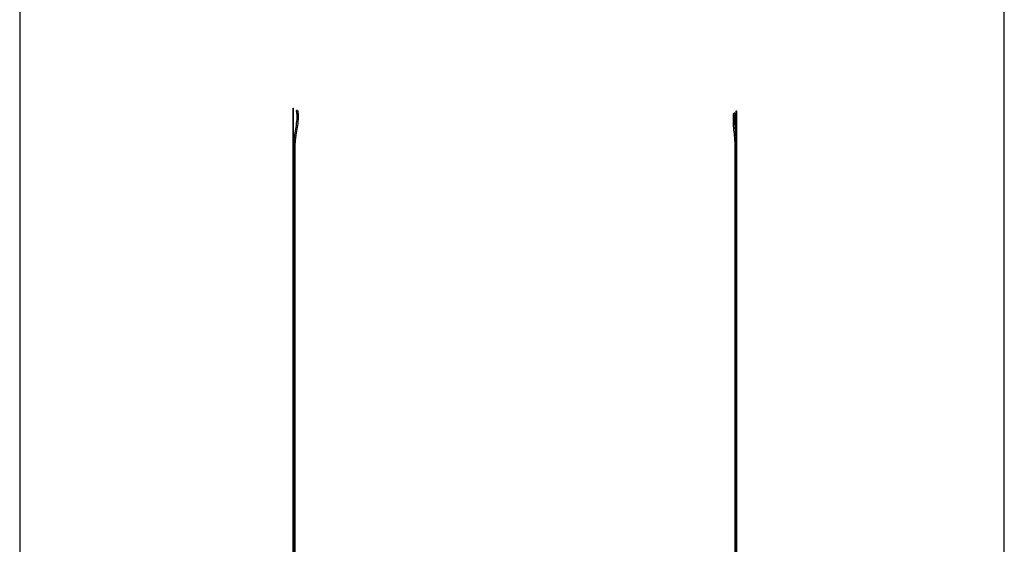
# Model space of a CAD drawing. Header units: millimetres. Extents: x -2250 to 2250, y -4796 to 4796.
# Tile 4 of 6: x -2250 to 2250, y 0 to 2398. Entities that reach past the tile are written whole.
import ezdxf

# ---------------------------------------------------------------- set-up
doc = ezdxf.new("R2010")
doc.units = ezdxf.units.MM
doc.layers.add('Default', color=7, linetype='Continuous', true_color=0x000000)
doc.layers.add('Make2D$Visible$Curves$Default', color=7, linetype='Continuous', true_color=0x000000)

msp = doc.modelspace()

# ---------------------------------------------------------------- linework, layer by layer
at = {"layer": 'Default', "color": 18, "true_color": 0x000000}
msp.add_lwpolyline([(-2249.8, -4795.7), (2249.8, -4795.7), (2249.8, 4795.7), (-2249.8, 4795.7)], close=True, dxfattribs=at)
at = {"layer": 'Make2D$Visible$Curves$Default', "color": 18, "true_color": 0x000000}
for points, degree in [([(-999.8, 1993.2), (-999.8, 1993.2), (-999.8, 1993.2), (-999.8, 1993.2)], 3), ([(-999.8, -3022.3), (-999.8, -514.6), (-999.8, 1993.2)], 2), ([(-998.4, 1993.2), (-998.3, 1993.2), (-998.3, 1993.2), (-998.3, 1993.2)], 3), ([(-998.4, -3022.3), (-998.4, -514.6), (-998.4, 1993.2)], 2), ([(-983.9, 1977.2), (-984.3, 1979.7), (-984.7, 1982.1)], 2), ([(-979.8, 1983), (-979.4, 1980.5), (-979, 1978.1)], 2), ([(1024.7, 1822.2), (1024.7, 1901.5), (1024.7, 1980.8)], 2), ([(1024.7, 1980.8), (1024.7, 1980.8), (1024.8, 1980.8), (1025, 1980.8)], 3), ([(1026.2, 1980.8), (1026.2, -496.6), (1026.2, -2974)], 2), ([(1012.8, 1965.5), (1013, 1968), (1013.3, 1970.4)], 2), ([(1018.3, 1970), (1018, 1967.5), (1017.8, 1965.1)], 2), ([(-995.9, -3022.3), (-995.9, -594), (-995.9, 1834.3)], 2), ([(-991.3, -3022.3), (-991.3, -594), (-991.3, 1834.3)], 2), ([(1019.7, -2974.8), (1019.7, -576.4), (1019.7, 1822)], 2), ([(1024.7, 1822.2), (1024.7, 1822.1), (1024.7, 1822), (1024.7, 1822)], 3), ([(1024.7, 1822), (1024.7, -576.1), (1024.7, -2974.2)], 2)]:
    msp.add_open_spline(points, degree=degree, dxfattribs=at)
for points, knots in [([(-999.8, 1993.2), (-999.8, 1993.2), (-999.6, 1993.2), (-999.2, 1993.2), (-998.6, 1993.2), (-998.4, 1993.2)], [-2.161743, -2.161743, -2.161743, -2.161743, -1.677324, -0.838662, 0, 0, 0, 0]), ([(1025, 1980.8), (1025.3, 1980.8), (1025.7, 1980.8), (1026.1, 1980.8), (1026.2, 1980.8), (1026.2, 1980.8)], [-2.576499, -2.576499, -2.576499, -2.576499, -1.932374, -1.288249, -0.874932, -0.874932, -0.874932, -0.874932]), ([(-995.9, 1834.3), (-995.9, 1835.1), (-995.9, 1836), (-995.9, 1836.7), (-995.9, 1837.5), (-995.9, 1838.3), (-995.9, 1839.1), (-995.8, 1840.6), (-995.8, 1842.2), (-995.7, 1843.7), (-995.6, 1846.9), (-995.3, 1849.9), (-995.1, 1853), (-994.5, 1859.2), (-993.8, 1865.2), (-992.9, 1871.3), (-991.1, 1883.4), (-988.9, 1894.7), (-986.8, 1906.7), (-984.8, 1918.3), (-983.1, 1930), (-982.4, 1941.7), (-982, 1947.6), (-981.9, 1953.5), (-982.1, 1959.3), (-982.2, 1962.3), (-982.4, 1965.3), (-982.7, 1968.2), (-982.9, 1969.7), (-983, 1971.2), (-983.2, 1972.7), (-983.3, 1973.5), (-983.5, 1974.2), (-983.6, 1975), (-983.7, 1975.7), (-983.8, 1976.5), (-983.9, 1977.2)], [2.849653, 2.849653, 2.849653, 2.849653, 5.236527, 5.236527, 5.236527, 7.59849, 7.59849, 7.59849, 12.29884, 12.29884, 12.29884, 21.62042, 21.62042, 21.62042, 40.031978, 40.031978, 40.031978, 76.196121, 76.196121, 76.196121, 111.607969, 111.607969, 111.607969, 129.249333, 129.249333, 129.249333, 138.182245, 138.182245, 138.182245, 142.704831, 142.704831, 142.704831, 144.984512, 144.984512, 144.984512, 147.280075, 147.280075, 147.280075, 147.280075]), ([(-979, 1978.1), (-978.9, 1977.2), (-978.7, 1976.4), (-978.6, 1975.7), (-978.5, 1974.9), (-978.4, 1974.2), (-978.3, 1973.4), (-978.1, 1971.8), (-977.9, 1970.3), (-977.7, 1968.7), (-977.4, 1965.7), (-977.2, 1962.6), (-977.1, 1959.5), (-976.9, 1953.5), (-977, 1947.5), (-977.4, 1941.4), (-978.1, 1929.4), (-979.9, 1917.7), (-981.9, 1905.9), (-983.9, 1894.1), (-986.2, 1882.4), (-987.9, 1870.5), (-988.8, 1864.6), (-989.6, 1858.6), (-990.1, 1852.6), (-990.4, 1849.6), (-990.6, 1846.5), (-990.7, 1843.5), (-990.8, 1842), (-990.8, 1840.5), (-990.9, 1838.9), (-990.9, 1838.2), (-990.9, 1837.4), (-990.9, 1836.6), (-990.9, 1835.9), (-990.9, 1835.1), (-990.9, 1834.3)], [2.620723, 2.620723, 2.620723, 2.620723, 5.00872, 5.00872, 5.00872, 7.37145, 7.37145, 7.37145, 12.055779, 12.055779, 12.055779, 21.291775, 21.291775, 21.291775, 39.438667, 39.438667, 39.438667, 75.38703, 75.38703, 75.38703, 111.435583, 111.435583, 111.435583, 129.553849, 129.553849, 129.553849, 138.673361, 138.673361, 138.673361, 143.259732, 143.259732, 143.259732, 145.56163, 145.56163, 145.56163, 147.87471, 147.87471, 147.87471, 147.87471]), ([(1019.7, 1822), (1019.7, 1822.8), (1019.7, 1823.5), (1019.7, 1824.3), (1019.7, 1825.1), (1019.7, 1825.8), (1019.7, 1826.6), (1019.6, 1828.1), (1019.6, 1829.7), (1019.6, 1831.2), (1019.5, 1834.3), (1019.4, 1837.3), (1019.2, 1840.3), (1018.9, 1846.4), (1018.5, 1852.4), (1018, 1858.3), (1016.9, 1870.2), (1015.6, 1881.9), (1014.5, 1893.7), (1013.3, 1905.4), (1012.3, 1917.2), (1011.9, 1929.1), (1011.7, 1935.1), (1011.6, 1941.1), (1011.7, 1947.1), (1011.8, 1950.2), (1011.9, 1953.2), (1012.1, 1956.3), (1012.2, 1957.8), (1012.3, 1959.4), (1012.4, 1960.9), (1012.5, 1961.7), (1012.5, 1962.4), (1012.6, 1963.2), (1012.7, 1963.9), (1012.7, 1964.7), (1012.8, 1965.5)], [2.948683, 2.948683, 2.948683, 2.948683, 5.275636, 5.275636, 5.275636, 7.590145, 7.590145, 7.590145, 12.200437, 12.200437, 12.200437, 21.362297, 21.362297, 21.362297, 39.541777, 39.541777, 39.541777, 75.614282, 75.614282, 75.614282, 111.450687, 111.450687, 111.450687, 129.491387, 129.491387, 129.491387, 138.663864, 138.663864, 138.663864, 143.314426, 143.314426, 143.314426, 145.659867, 145.659867, 145.659867, 148.029204, 148.029204, 148.029204, 148.029204]), ([(1017.8, 1965.1), (1017.7, 1964.3), (1017.6, 1963.5), (1017.6, 1962.8), (1017.5, 1962), (1017.4, 1961.3), (1017.4, 1960.5), (1017.3, 1959), (1017.2, 1957.5), (1017.1, 1956), (1016.9, 1953), (1016.8, 1950), (1016.7, 1947), (1016.6, 1941.1), (1016.7, 1935.2), (1016.9, 1929.3), (1017.3, 1917.5), (1018.3, 1905.8), (1019.5, 1894.2), (1020.6, 1882.2), (1021.9, 1870.8), (1022.9, 1858.8), (1023.5, 1852.7), (1023.9, 1846.7), (1024.2, 1840.6), (1024.4, 1837.5), (1024.5, 1834.4), (1024.6, 1831.3), (1024.6, 1829.8), (1024.6, 1828.2), (1024.7, 1826.7), (1024.7, 1825.9), (1024.7, 1825.1), (1024.7, 1824.3), (1024.7, 1823.7), (1024.7, 1822.9), (1024.7, 1822.2)], [2.720059, 2.720059, 2.720059, 2.720059, 5.033818, 5.033818, 5.033818, 7.330788, 7.330788, 7.330788, 11.88714, 11.88714, 11.88714, 20.883571, 20.883571, 20.883571, 38.631127, 38.631127, 38.631127, 74.154932, 74.154932, 74.154932, 110.295118, 110.295118, 110.295118, 128.645461, 128.645461, 128.645461, 137.924694, 137.924694, 137.924694, 142.601122, 142.601122, 142.601122, 144.950475, 144.950475, 144.950475, 147.114134, 147.114134, 147.114134, 147.114134])]:
    msp.add_open_spline(points, degree=3, knots=knots, dxfattribs=at)
for points, weights, knots in [([(-980.2, 1983), (-981.1, 1983), (-982.9, 1982.7), (-984.8, 1982.3), (-984.7, 1982.1)], [1, 0.792148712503, 1, 0.792148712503, 1], [-7.853982, -7.853982, -7.853982, -4.571608, -4.571608, -1.289234, -1.289234, -1.289234]), ([(1018.3, 1970), (1018.3, 1970.2), (1017, 1970.4), (1015.8, 1970.7), (1014.5, 1970.7)], [1, 0.865026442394, 1, 0.865026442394, 1], [-5.255933, -5.255933, -5.255933, -2.627966, -2.627966, 0, 0, 0])]:
    msp.add_rational_spline(points, weights, degree=2, knots=knots, dxfattribs=at)
for points, weights in [([(-979.8, 1983), (-979.8, 1983), (-980.2, 1983)], [1, 0.966941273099, 1]), ([(1014.5, 1970.7), (1013.3, 1970.7), (1013.3, 1970.4)], [1, 0.868012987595, 1]), ([(-991.3, 1834.3), (-990.9, 1834.3), (-990.9, 1834.3)], [1, 0.96568734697, 1])]:
    msp.add_rational_spline(points, weights, degree=2, dxfattribs=at)

doc.saveas('drawing.dxf')
